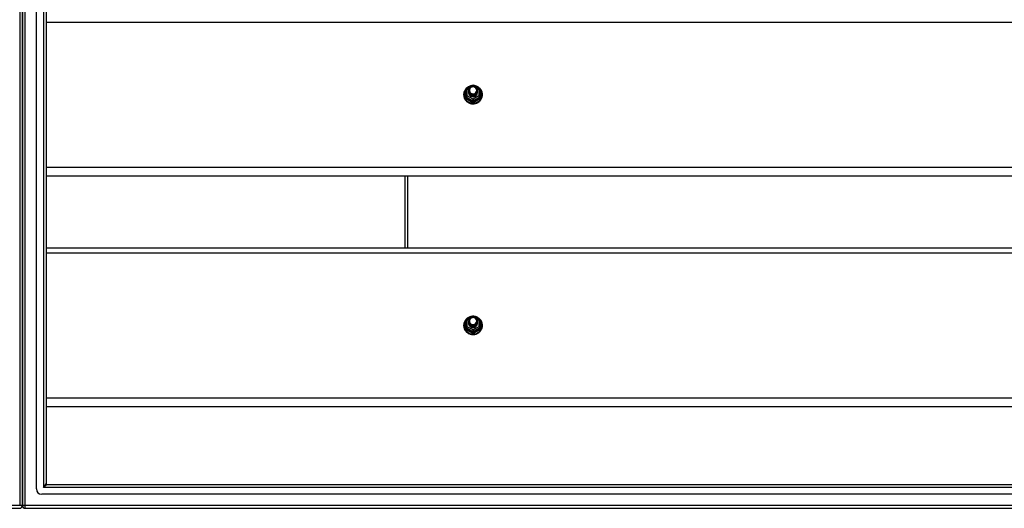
# Model space of a CAD drawing. Header units: inches. Extents: x 96 to 240, y 68 to 107.
# Tile 21 of 27: x 168 to 204, y 69 to 87. Entities that reach past the tile are written whole.
import ezdxf

# ---------------------------------------------------------------- set-up
doc = ezdxf.new("R2010")
doc.units = ezdxf.units.IN
doc.header["$MEASUREMENT"] = 0
doc.layers.add('Visible Edges(ANSI)', color=7, linetype='Continuous', lineweight=25)
doc.layers.add('Visible Tangent Edges(ANSI)', color=7, linetype='Continuous', lineweight=25)

msp = doc.modelspace()

# ---------------------------------------------------------------- linework, layer by layer
at = {"layer": 'Visible Edges(ANSI)'}
for p, q in [((168.619, 69.411), (168.619, 104.993)), ((168.108, 104.828), (168.108, 69.576)), ((168.108, 69.576), (168.108, 104.828)), ((168.974, 104.805), (168.974, 69.599)), ((184.354, 84.031), (184.354, 83.792)), ((184.374, 84.066), (184.588, 84.186)), ((184.454, 84), (184.454, 84.001)), ((184.627, 84.186), (184.841, 84.066)), ((184.862, 83.792), (184.862, 84.031)), ((184.354, 83.792), (184.354, 83.747)), ((184.454, 83.988), (184.454, 83.988)), ((184.454, 83.975), (184.454, 83.976)), ((184.454, 83.963), (184.454, 83.963)), ((184.454, 83.95), (184.454, 83.951)), ((184.454, 83.938), (184.454, 83.938)), ((184.454, 83.925), (184.454, 83.926)), ((184.59, 83.779), (184.588, 83.77)), ((184.761, 83.994), (184.761, 83.995)), ((184.761, 83.982), (184.761, 83.982)), ((184.761, 83.969), (184.761, 83.969)), ((184.761, 83.957), (184.761, 83.957)), ((184.761, 83.944), (184.761, 83.944)), ((184.761, 83.931), (184.761, 83.932)), ((184.862, 83.747), (184.862, 83.792)), ((238.608, 80.868), (168.974, 80.868)), ((182.108, 80.868), (182.108, 78.237)), ((168.974, 78.237), (238.608, 78.237)), ((184.374, 75.616), (184.588, 75.736)), ((184.627, 75.736), (184.841, 75.616)), ((184.354, 75.581), (184.354, 75.342)), ((184.454, 75.55), (184.454, 75.551)), ((184.454, 75.538), (184.454, 75.538)), ((184.454, 75.525), (184.454, 75.526)), ((184.454, 75.513), (184.454, 75.513)), ((184.454, 75.5), (184.454, 75.501)), ((184.454, 75.488), (184.454, 75.488)), ((184.454, 75.475), (184.454, 75.476)), ((184.761, 75.544), (184.761, 75.545)), ((184.761, 75.532), (184.761, 75.532)), ((184.761, 75.519), (184.761, 75.519)), ((184.761, 75.507), (184.761, 75.507)), ((184.761, 75.494), (184.761, 75.494)), ((184.761, 75.481), (184.761, 75.482)), ((184.862, 75.342), (184.862, 75.581)), ((184.354, 75.342), (184.354, 75.297)), ((184.59, 75.329), (184.588, 75.32)), ((184.862, 75.297), (184.862, 75.342)), ((238.608, 72.418), (168.974, 72.418)), ((168.108, 68.801), (168.108, 69.576)), ((168.108, 69.576), (168.108, 68.801)), ((169.005, 69.568), (239.211, 69.568)), ((239.399, 69.214), (168.816, 69.214)), ((96.207, 68.702), (168.009, 68.702)), ((168.207, 68.702), (240.009, 68.702))]:
    msp.add_line(p, q, dxfattribs=at)
at = {"layer": 'Visible Edges(ANSI)', "flags": 128}
for points in [[(184.582, 84.182), (184.557, 84.179), (184.532, 84.175), (184.508, 84.169), (184.485, 84.161), (184.462, 84.151), (184.439, 84.14), (184.418, 84.128), (184.398, 84.114), (184.378, 84.098), (184.36, 84.082), (184.344, 84.064), (184.328, 84.044), (184.314, 84.024), (184.302, 84.003), (184.291, 83.981), (184.282, 83.959), (184.274, 83.936), (184.269, 83.912), (184.265, 83.888), (184.263, 83.864), (184.263, 83.839), (184.264, 83.815), (184.268, 83.791), (184.273, 83.767), (184.28, 83.744), (184.288, 83.721), (184.299, 83.699), (184.311, 83.678), (184.324, 83.657), (184.339, 83.638), (184.356, 83.62), (184.373, 83.602), (184.392, 83.587), (184.412, 83.572), (184.433, 83.559), (184.455, 83.548), (184.478, 83.538), (184.502, 83.53), (184.526, 83.523), (184.55, 83.518), (184.575, 83.515), (184.6, 83.514), (184.625, 83.514), (184.649, 83.516), (184.674, 83.52), (184.698, 83.525), (184.722, 83.532), (184.745, 83.541), (184.768, 83.552), (184.79, 83.564), (184.81, 83.577), (184.83, 83.592), (184.849, 83.608), (184.866, 83.626), (184.882, 83.645), (184.896, 83.664), (184.909, 83.685), (184.921, 83.707), (184.93, 83.729), (184.938, 83.752), (184.945, 83.776), (184.949, 83.8), (184.952, 83.824), (184.953, 83.848)], [(184.475, 83.927), (184.459, 83.966), (184.454, 84.007), (184.462, 84.048), (184.482, 84.085), (184.512, 84.115), (184.55, 84.136), (184.592, 84.146), (184.636, 84.143), (184.677, 84.129), (184.713, 84.104), (184.74, 84.071), (184.757, 84.031), (184.761, 83.988), (184.753, 83.946), (184.733, 83.908), (184.703, 83.877), (184.666, 83.855), (184.623, 83.844), (184.579, 83.845), (184.538, 83.858), (184.502, 83.882), (184.475, 83.914), (184.459, 83.953), (184.454, 83.994)], [(184.454, 84), (184.454, 83.996), (184.454, 83.991), (184.455, 83.987), (184.455, 83.983), (184.456, 83.978), (184.457, 83.974), (184.458, 83.969), (184.459, 83.965), (184.46, 83.961), (184.461, 83.956), (184.463, 83.952), (184.464, 83.948), (184.466, 83.944), (184.468, 83.94), (184.47, 83.936), (184.472, 83.932), (184.474, 83.928), (184.477, 83.924), (184.479, 83.92), (184.482, 83.916), (184.485, 83.913), (184.488, 83.909), (184.491, 83.906), (184.494, 83.902)], [(184.492, 84.072), (184.491, 84.069), (184.489, 84.067), (184.488, 84.064), (184.487, 84.062), (184.486, 84.059), (184.485, 84.056), (184.484, 84.054), (184.483, 84.051), (184.482, 84.048), (184.482, 84.046), (184.481, 84.043), (184.48, 84.04), (184.48, 84.037), (184.479, 84.035), (184.479, 84.032), (184.479, 84.029), (184.478, 84.026), (184.478, 84.023), (184.478, 84.021), (184.478, 84.018), (184.478, 84.015), (184.478, 84.012), (184.478, 84.009), (184.478, 84.007)], [(184.478, 84.007), (184.478, 84.004), (184.478, 84.001), (184.478, 83.998), (184.478, 83.995), (184.478, 83.993), (184.478, 83.99), (184.478, 83.987), (184.479, 83.984), (184.479, 83.981), (184.479, 83.979), (184.48, 83.976), (184.481, 83.973), (184.481, 83.97), (184.482, 83.968), (184.483, 83.965), (184.483, 83.962), (184.484, 83.96), (184.485, 83.957), (184.486, 83.954), (184.487, 83.952), (184.488, 83.949), (184.49, 83.947), (184.491, 83.944), (184.492, 83.941)], [(184.494, 83.902), (184.516, 83.884), (184.543, 83.869), (184.571, 83.861), (184.601, 83.857), (184.631, 83.86), (184.66, 83.868), (184.686, 83.882), (184.71, 83.901), (184.728, 83.924), (184.742, 83.95), (184.75, 83.978), (184.752, 84.007), (184.747, 84.036), (184.736, 84.063), (184.72, 84.088), (184.699, 84.109), (184.674, 84.125), (184.645, 84.135), (184.616, 84.139), (184.586, 84.137), (184.557, 84.129), (184.531, 84.115), (184.509, 84.095), (184.492, 84.072)], [(184.953, 83.848), (184.951, 83.879), (184.947, 83.91), (184.939, 83.941), (184.929, 83.971), (184.916, 83.999), (184.9, 84.026), (184.881, 84.052), (184.86, 84.076), (184.837, 84.098), (184.812, 84.118), (184.786, 84.135), (184.757, 84.15), (184.728, 84.162), (184.697, 84.171), (184.666, 84.178), (184.634, 84.182)], [(184.454, 83.988), (184.455, 83.969), (184.459, 83.95), (184.466, 83.932), (184.475, 83.915), (184.486, 83.899), (184.499, 83.884), (184.514, 83.872), (184.531, 83.861), (184.549, 83.853), (184.568, 83.847), (184.588, 83.844), (184.608, 83.843), (184.628, 83.844), (184.647, 83.848), (184.666, 83.855), (184.684, 83.863), (184.701, 83.875), (184.716, 83.888), (184.729, 83.902), (184.741, 83.919), (184.75, 83.937), (184.756, 83.955), (184.76, 83.974), (184.761, 83.994)], [(184.761, 83.988), (184.761, 83.968), (184.757, 83.948), (184.751, 83.929), (184.743, 83.91), (184.732, 83.893), (184.718, 83.878), (184.703, 83.864), (184.686, 83.852), (184.668, 83.843), (184.648, 83.836), (184.628, 83.832), (184.608, 83.83), (184.587, 83.831), (184.567, 83.835), (184.547, 83.842), (184.529, 83.85), (184.512, 83.861), (184.497, 83.875), (184.484, 83.89), (184.473, 83.906), (184.464, 83.924), (184.458, 83.943), (184.455, 83.962), (184.454, 83.982)], [(184.454, 83.975), (184.455, 83.956), (184.459, 83.937), (184.466, 83.919), (184.475, 83.902), (184.486, 83.886), (184.499, 83.872), (184.514, 83.859), (184.531, 83.849), (184.549, 83.841), (184.568, 83.835), (184.588, 83.831), (184.608, 83.83), (184.628, 83.832), (184.647, 83.836), (184.666, 83.842), (184.684, 83.851), (184.701, 83.862), (184.716, 83.875), (184.729, 83.89), (184.741, 83.906), (184.75, 83.924), (184.756, 83.943), (184.76, 83.962), (184.761, 83.982)], [(184.761, 83.976), (184.761, 83.955), (184.757, 83.935), (184.751, 83.916), (184.743, 83.898), (184.732, 83.881), (184.718, 83.865), (184.703, 83.851), (184.686, 83.84), (184.668, 83.831), (184.648, 83.824), (184.628, 83.819), (184.608, 83.818), (184.587, 83.819), (184.567, 83.823), (184.547, 83.829), (184.529, 83.838), (184.512, 83.849), (184.497, 83.862), (184.484, 83.877), (184.473, 83.894), (184.464, 83.911), (184.458, 83.93), (184.455, 83.95), (184.454, 83.969)], [(184.454, 83.963), (184.455, 83.944), (184.459, 83.925), (184.466, 83.907), (184.475, 83.89), (184.486, 83.874), (184.499, 83.859), (184.514, 83.847), (184.531, 83.836), (184.549, 83.828), (184.568, 83.822), (184.588, 83.818), (184.608, 83.817), (184.628, 83.819), (184.647, 83.823), (184.666, 83.83), (184.684, 83.838), (184.701, 83.849), (184.716, 83.863), (184.729, 83.877), (184.741, 83.894), (184.75, 83.911), (184.756, 83.93), (184.76, 83.949), (184.761, 83.969)], [(184.761, 83.963), (184.761, 83.943), (184.757, 83.923), (184.751, 83.904), (184.743, 83.885), (184.732, 83.868), (184.718, 83.853), (184.703, 83.839), (184.686, 83.827), (184.668, 83.818), (184.648, 83.811), (184.628, 83.807), (184.608, 83.805), (184.587, 83.806), (184.567, 83.81), (184.547, 83.816), (184.529, 83.825), (184.512, 83.836), (184.497, 83.849), (184.484, 83.864), (184.473, 83.881), (184.464, 83.899), (184.458, 83.918), (184.455, 83.937), (184.454, 83.957)], [(184.454, 83.95), (184.455, 83.931), (184.459, 83.912), (184.466, 83.894), (184.475, 83.877), (184.486, 83.861), (184.499, 83.847), (184.514, 83.834), (184.531, 83.824), (184.549, 83.815), (184.568, 83.809), (184.588, 83.806), (184.608, 83.805), (184.628, 83.806), (184.647, 83.81), (184.666, 83.817), (184.684, 83.826), (184.701, 83.837), (184.716, 83.85), (184.729, 83.865), (184.741, 83.881), (184.75, 83.899), (184.756, 83.918), (184.76, 83.937), (184.761, 83.957)], [(184.761, 83.95), (184.761, 83.93), (184.757, 83.91), (184.751, 83.891), (184.743, 83.873), (184.732, 83.856), (184.718, 83.84), (184.703, 83.826), (184.686, 83.815), (184.668, 83.805), (184.648, 83.799), (184.628, 83.794), (184.608, 83.793), (184.587, 83.794), (184.567, 83.798), (184.547, 83.804), (184.529, 83.813), (184.512, 83.824), (184.497, 83.837), (184.484, 83.852), (184.473, 83.868), (184.464, 83.886), (184.458, 83.905), (184.455, 83.925), (184.454, 83.944)], [(184.454, 83.938), (184.455, 83.919), (184.459, 83.9), (184.466, 83.882), (184.475, 83.865), (184.486, 83.849), (184.499, 83.834), (184.514, 83.822), (184.531, 83.811), (184.549, 83.803), (184.568, 83.797), (184.588, 83.793), (184.608, 83.792), (184.628, 83.794), (184.647, 83.798), (184.666, 83.804), (184.684, 83.813), (184.701, 83.824), (184.716, 83.837), (184.729, 83.852), (184.741, 83.869), (184.75, 83.886), (184.756, 83.905), (184.76, 83.924), (184.761, 83.944)], [(184.761, 83.938), (184.761, 83.918), (184.757, 83.898), (184.751, 83.878), (184.743, 83.86), (184.732, 83.843), (184.718, 83.827), (184.703, 83.814), (184.686, 83.802), (184.668, 83.793), (184.648, 83.786), (184.628, 83.782), (184.608, 83.78), (184.587, 83.781), (184.567, 83.785), (184.547, 83.791), (184.529, 83.8), (184.512, 83.811), (184.497, 83.824), (184.484, 83.839), (184.473, 83.856), (184.464, 83.874), (184.458, 83.893), (184.455, 83.912), (184.454, 83.932)], [(184.454, 83.925), (184.455, 83.906), (184.459, 83.887), (184.466, 83.869), (184.475, 83.852), (184.486, 83.836), (184.499, 83.822), (184.514, 83.809), (184.531, 83.799), (184.549, 83.79), (184.568, 83.784), (184.588, 83.781), (184.608, 83.78), (184.628, 83.781), (184.647, 83.785), (184.666, 83.792), (184.684, 83.801), (184.701, 83.812), (184.716, 83.825), (184.729, 83.84), (184.741, 83.856), (184.75, 83.874), (184.756, 83.892), (184.76, 83.912), (184.761, 83.931)], [(184.588, 83.77), (184.58, 83.772), (184.572, 83.773), (184.564, 83.776), (184.556, 83.778), (184.549, 83.781), (184.541, 83.784), (184.534, 83.788), (184.527, 83.792), (184.52, 83.797), (184.513, 83.801), (184.507, 83.806), (184.501, 83.812), (184.496, 83.818), (184.49, 83.824), (184.485, 83.83), (184.48, 83.836), (184.476, 83.843), (184.472, 83.85), (184.469, 83.857), (184.466, 83.864), (184.463, 83.872), (184.461, 83.879), (184.459, 83.887), (184.457, 83.895)], [(184.492, 83.941), (184.491, 83.941), (184.491, 83.94), (184.49, 83.94), (184.489, 83.939), (184.489, 83.938), (184.488, 83.938), (184.487, 83.937), (184.486, 83.937), (184.486, 83.936), (184.485, 83.935), (184.484, 83.935), (184.484, 83.934), (184.483, 83.934), (184.482, 83.933), (184.481, 83.932), (184.481, 83.932), (184.48, 83.931), (184.479, 83.931), (184.479, 83.93), (184.478, 83.929), (184.477, 83.929), (184.476, 83.928), (184.476, 83.928), (184.475, 83.927)], [(184.582, 75.732), (184.557, 75.729), (184.532, 75.725), (184.508, 75.719), (184.485, 75.711), (184.462, 75.701), (184.439, 75.69), (184.418, 75.678), (184.398, 75.664), (184.378, 75.648), (184.36, 75.632), (184.344, 75.614), (184.328, 75.594), (184.314, 75.574), (184.302, 75.553), (184.291, 75.531), (184.282, 75.509), (184.274, 75.486), (184.269, 75.462), (184.265, 75.438), (184.263, 75.414), (184.263, 75.389), (184.264, 75.365), (184.268, 75.341), (184.273, 75.317), (184.28, 75.294), (184.288, 75.271), (184.299, 75.249), (184.311, 75.228), (184.324, 75.207), (184.339, 75.188), (184.356, 75.17), (184.373, 75.152), (184.392, 75.137), (184.412, 75.122), (184.433, 75.109), (184.455, 75.098), (184.478, 75.088), (184.502, 75.08), (184.526, 75.073), (184.55, 75.068), (184.575, 75.065), (184.6, 75.064), (184.625, 75.064), (184.649, 75.066), (184.674, 75.07), (184.698, 75.075), (184.722, 75.082), (184.745, 75.091), (184.768, 75.102), (184.79, 75.114), (184.81, 75.127), (184.83, 75.142), (184.849, 75.158), (184.866, 75.176), (184.882, 75.195), (184.896, 75.214), (184.909, 75.235), (184.921, 75.257), (184.93, 75.279), (184.938, 75.302), (184.945, 75.326), (184.949, 75.35), (184.952, 75.374), (184.953, 75.398)], [(184.953, 75.398), (184.951, 75.429), (184.947, 75.46), (184.939, 75.491), (184.929, 75.521), (184.916, 75.549), (184.9, 75.576), (184.881, 75.602), (184.86, 75.626), (184.837, 75.648), (184.812, 75.668), (184.786, 75.685), (184.757, 75.7), (184.728, 75.712), (184.697, 75.721), (184.666, 75.728), (184.634, 75.732)], [(184.475, 75.477), (184.459, 75.516), (184.454, 75.557), (184.462, 75.598), (184.482, 75.635), (184.512, 75.665), (184.55, 75.686), (184.592, 75.696), (184.636, 75.693), (184.677, 75.679), (184.713, 75.654), (184.74, 75.621), (184.757, 75.581), (184.761, 75.538), (184.753, 75.496), (184.733, 75.458), (184.703, 75.427), (184.666, 75.405), (184.623, 75.394), (184.579, 75.395), (184.538, 75.408), (184.502, 75.432), (184.475, 75.464), (184.459, 75.503), (184.454, 75.544)], [(184.454, 75.55), (184.454, 75.546), (184.454, 75.541), (184.455, 75.537), (184.455, 75.533), (184.456, 75.528), (184.457, 75.524), (184.458, 75.519), (184.459, 75.515), (184.46, 75.511), (184.461, 75.506), (184.463, 75.502), (184.464, 75.498), (184.466, 75.494), (184.468, 75.49), (184.47, 75.486), (184.472, 75.482), (184.474, 75.478), (184.477, 75.474), (184.479, 75.47), (184.482, 75.466), (184.485, 75.463), (184.488, 75.459), (184.491, 75.456), (184.494, 75.452)], [(184.454, 75.538), (184.455, 75.519), (184.459, 75.5), (184.466, 75.482), (184.475, 75.465), (184.486, 75.449), (184.499, 75.434), (184.514, 75.422), (184.531, 75.411), (184.549, 75.403), (184.568, 75.397), (184.588, 75.394), (184.608, 75.393), (184.628, 75.394), (184.647, 75.398), (184.666, 75.405), (184.684, 75.413), (184.701, 75.425), (184.716, 75.438), (184.729, 75.452), (184.741, 75.469), (184.75, 75.487), (184.756, 75.505), (184.76, 75.524), (184.761, 75.544)], [(184.761, 75.538), (184.761, 75.518), (184.757, 75.498), (184.751, 75.479), (184.743, 75.46), (184.732, 75.443), (184.718, 75.428), (184.703, 75.414), (184.686, 75.402), (184.668, 75.393), (184.648, 75.386), (184.628, 75.382), (184.608, 75.38), (184.587, 75.381), (184.567, 75.385), (184.547, 75.392), (184.529, 75.4), (184.512, 75.411), (184.497, 75.425), (184.484, 75.44), (184.473, 75.456), (184.464, 75.474), (184.458, 75.493), (184.455, 75.512), (184.454, 75.532)], [(184.454, 75.525), (184.455, 75.506), (184.459, 75.487), (184.466, 75.469), (184.475, 75.452), (184.486, 75.436), (184.499, 75.422), (184.514, 75.409), (184.531, 75.399), (184.549, 75.391), (184.568, 75.385), (184.588, 75.381), (184.608, 75.38), (184.628, 75.382), (184.647, 75.386), (184.666, 75.392), (184.684, 75.401), (184.701, 75.412), (184.716, 75.425), (184.729, 75.44), (184.741, 75.456), (184.75, 75.474), (184.756, 75.493), (184.76, 75.512), (184.761, 75.532)], [(184.761, 75.526), (184.761, 75.505), (184.757, 75.485), (184.751, 75.466), (184.743, 75.448), (184.732, 75.431), (184.718, 75.415), (184.703, 75.401), (184.686, 75.39), (184.668, 75.381), (184.648, 75.374), (184.628, 75.369), (184.608, 75.368), (184.587, 75.369), (184.567, 75.373), (184.547, 75.379), (184.529, 75.388), (184.512, 75.399), (184.497, 75.412), (184.484, 75.427), (184.473, 75.444), (184.464, 75.461), (184.458, 75.48), (184.455, 75.5), (184.454, 75.519)], [(184.454, 75.513), (184.455, 75.494), (184.459, 75.475), (184.466, 75.457), (184.475, 75.44), (184.486, 75.424), (184.499, 75.409), (184.514, 75.397), (184.531, 75.386), (184.549, 75.378), (184.568, 75.372), (184.588, 75.368), (184.608, 75.367), (184.628, 75.369), (184.647, 75.373), (184.666, 75.38), (184.684, 75.388), (184.701, 75.399), (184.716, 75.413), (184.729, 75.427), (184.741, 75.444), (184.75, 75.461), (184.756, 75.48), (184.76, 75.499), (184.761, 75.519)], [(184.761, 75.513), (184.761, 75.493), (184.757, 75.473), (184.751, 75.454), (184.743, 75.435), (184.732, 75.418), (184.718, 75.403), (184.703, 75.389), (184.686, 75.377), (184.668, 75.368), (184.648, 75.361), (184.628, 75.357), (184.608, 75.355), (184.587, 75.356), (184.567, 75.36), (184.547, 75.366), (184.529, 75.375), (184.512, 75.386), (184.497, 75.399), (184.484, 75.414), (184.473, 75.431), (184.464, 75.449), (184.458, 75.468), (184.455, 75.487), (184.454, 75.507)], [(184.454, 75.5), (184.455, 75.481), (184.459, 75.462), (184.466, 75.444), (184.475, 75.427), (184.486, 75.411), (184.499, 75.397), (184.514, 75.384), (184.531, 75.374), (184.549, 75.365), (184.568, 75.359), (184.588, 75.356), (184.608, 75.355), (184.628, 75.356), (184.647, 75.36), (184.666, 75.367), (184.684, 75.376), (184.701, 75.387), (184.716, 75.4), (184.729, 75.415), (184.741, 75.431), (184.75, 75.449), (184.756, 75.468), (184.76, 75.487), (184.761, 75.507)], [(184.761, 75.5), (184.761, 75.48), (184.757, 75.46), (184.751, 75.441), (184.743, 75.423), (184.732, 75.406), (184.718, 75.39), (184.703, 75.376), (184.686, 75.365), (184.668, 75.355), (184.648, 75.349), (184.628, 75.344), (184.608, 75.343), (184.587, 75.344), (184.567, 75.348), (184.547, 75.354), (184.529, 75.363), (184.512, 75.374), (184.497, 75.387), (184.484, 75.402), (184.473, 75.418), (184.464, 75.436), (184.458, 75.455), (184.455, 75.475), (184.454, 75.494)], [(184.454, 75.488), (184.455, 75.469), (184.459, 75.45), (184.466, 75.432), (184.475, 75.415), (184.486, 75.399), (184.499, 75.384), (184.514, 75.372), (184.531, 75.361), (184.549, 75.353), (184.568, 75.347), (184.588, 75.343), (184.608, 75.342), (184.628, 75.344), (184.647, 75.348), (184.666, 75.354), (184.684, 75.363), (184.701, 75.374), (184.716, 75.387), (184.729, 75.402), (184.741, 75.419), (184.75, 75.436), (184.756, 75.455), (184.76, 75.474), (184.761, 75.494)], [(184.761, 75.488), (184.761, 75.468), (184.757, 75.448), (184.751, 75.428), (184.743, 75.41), (184.732, 75.393), (184.718, 75.377), (184.703, 75.364), (184.686, 75.352), (184.668, 75.343), (184.648, 75.336), (184.628, 75.332), (184.608, 75.33), (184.587, 75.331), (184.567, 75.335), (184.547, 75.341), (184.529, 75.35), (184.512, 75.361), (184.497, 75.374), (184.484, 75.389), (184.473, 75.406), (184.464, 75.424), (184.458, 75.443), (184.455, 75.462), (184.454, 75.482)], [(184.454, 75.475), (184.455, 75.456), (184.459, 75.437), (184.466, 75.419), (184.475, 75.402), (184.486, 75.386), (184.499, 75.372), (184.514, 75.359), (184.531, 75.349), (184.549, 75.34), (184.568, 75.334), (184.588, 75.331), (184.608, 75.33), (184.628, 75.331), (184.647, 75.335), (184.666, 75.342), (184.684, 75.351), (184.701, 75.362), (184.716, 75.375), (184.729, 75.39), (184.741, 75.406), (184.75, 75.424), (184.756, 75.442), (184.76, 75.462), (184.761, 75.481)], [(184.588, 75.32), (184.58, 75.322), (184.572, 75.323), (184.564, 75.326), (184.556, 75.328), (184.549, 75.331), (184.541, 75.334), (184.534, 75.338), (184.527, 75.342), (184.52, 75.347), (184.513, 75.351), (184.507, 75.356), (184.501, 75.362), (184.496, 75.368), (184.49, 75.374), (184.485, 75.38), (184.48, 75.386), (184.476, 75.393), (184.472, 75.4), (184.469, 75.407), (184.466, 75.414), (184.463, 75.422), (184.461, 75.429), (184.459, 75.437), (184.457, 75.445)], [(184.492, 75.491), (184.491, 75.491), (184.491, 75.49), (184.49, 75.49), (184.489, 75.489), (184.489, 75.488), (184.488, 75.488), (184.487, 75.487), (184.486, 75.487), (184.486, 75.486), (184.485, 75.485), (184.484, 75.485), (184.484, 75.484), (184.483, 75.484), (184.482, 75.483), (184.481, 75.482), (184.481, 75.482), (184.48, 75.481), (184.479, 75.481), (184.479, 75.48), (184.478, 75.479), (184.477, 75.479), (184.476, 75.478), (184.476, 75.478), (184.475, 75.477)], [(184.492, 75.622), (184.491, 75.619), (184.489, 75.617), (184.488, 75.614), (184.487, 75.612), (184.486, 75.609), (184.485, 75.606), (184.484, 75.604), (184.483, 75.601), (184.482, 75.598), (184.482, 75.596), (184.481, 75.593), (184.48, 75.59), (184.48, 75.587), (184.479, 75.585), (184.479, 75.582), (184.479, 75.579), (184.478, 75.576), (184.478, 75.573), (184.478, 75.571), (184.478, 75.568), (184.478, 75.565), (184.478, 75.562), (184.478, 75.559), (184.478, 75.557)], [(184.478, 75.557), (184.478, 75.554), (184.478, 75.551), (184.478, 75.548), (184.478, 75.545), (184.478, 75.543), (184.478, 75.54), (184.478, 75.537), (184.479, 75.534), (184.479, 75.531), (184.479, 75.529), (184.48, 75.526), (184.481, 75.523), (184.481, 75.52), (184.482, 75.518), (184.483, 75.515), (184.483, 75.512), (184.484, 75.51), (184.485, 75.507), (184.486, 75.504), (184.487, 75.502), (184.488, 75.499), (184.49, 75.497), (184.491, 75.494), (184.492, 75.491)], [(184.494, 75.452), (184.516, 75.434), (184.543, 75.419), (184.571, 75.411), (184.601, 75.407), (184.631, 75.41), (184.66, 75.418), (184.686, 75.432), (184.71, 75.451), (184.728, 75.474), (184.742, 75.5), (184.75, 75.528), (184.752, 75.557), (184.747, 75.586), (184.736, 75.613), (184.72, 75.638), (184.699, 75.659), (184.674, 75.675), (184.645, 75.685), (184.616, 75.689), (184.586, 75.687), (184.557, 75.679), (184.531, 75.665), (184.509, 75.645), (184.492, 75.622)]]:
    msp.add_lwpolyline(points, dxfattribs=at)
at = {"layer": 'Visible Edges(ANSI)'}
for centre, radius, start, end in [((184.393, 84.031), 0.0394, 119.1745, 180), ((184.608, 84.151), 0.0394, 60.8255, 119.1745), ((184.822, 84.031), 0.0394, 0, 60.8255), ((184.608, 75.701), 0.0394, 60.8255, 119.1745), ((184.393, 75.581), 0.0394, 119.1745, 180), ((184.822, 75.581), 0.0394, 0, 60.8255), ((169.005, 69.599), 0.031, 180, 270), ((168.816, 69.411), 0.197, 180, 270), ((168.009, 68.801), 0.099, 270, 0), ((168.207, 68.801), 0.099, 180, 270)]:
    msp.add_arc(centre, radius, start, end, dxfattribs=at)
for centre, major_axis, start_param, end_param in [((184.608, 84.007), (0.134, 0), 3.671471, 8.899926), ((184.608, 83.922), (-0.158, 0), 6.032414, 9.675269), ((184.608, 84.002), (0.154, 0), 3.669461, 3.875388), ((184.608, 75.472), (-0.158, 0), 6.032414, 9.675269), ((184.608, 75.552), (0.154, 0), 3.669461, 3.875388), ((184.608, 75.557), (0.134, 0), 3.671471, 8.899926)]:
    msp.add_ellipse(centre, major_axis=major_axis, ratio=0.966998, start_param=start_param, end_param=end_param, dxfattribs=at)
at = {"layer": 'Visible Tangent Edges(ANSI)'}
for p, q in [((168.009, 105.603), (168.009, 68.801)), ((168.207, 68.801), (168.207, 105.603)), ((168.875, 104.935), (168.875, 69.469)), ((168.974, 86.501), (238.608, 86.501)), ((184.393, 84.041), (184.491, 84.096)), ((184.393, 83.802), (184.393, 84.041)), ((184.576, 84.143), (184.608, 84.161)), ((184.608, 84.161), (184.642, 84.142)), ((184.717, 84.1), (184.822, 84.041)), ((184.822, 84.041), (184.822, 83.802)), ((184.329, 83.744), (184.329, 83.971)), ((184.373, 83.759), (184.588, 83.639)), ((184.373, 83.714), (184.373, 83.759)), ((184.608, 83.682), (184.393, 83.802)), ((184.588, 83.639), (184.588, 83.594)), ((184.822, 83.802), (184.608, 83.682)), ((184.627, 83.639), (184.842, 83.759)), ((184.627, 83.594), (184.627, 83.639)), ((184.842, 83.759), (184.842, 83.714)), ((184.886, 83.971), (184.886, 83.744)), ((238.608, 81.182), (168.974, 81.182)), ((182.207, 80.868), (182.207, 78.237)), ((168.974, 78.051), (238.608, 78.051)), ((184.576, 75.693), (184.608, 75.711)), ((184.608, 75.711), (184.642, 75.692)), ((184.329, 75.294), (184.329, 75.521)), ((184.393, 75.591), (184.491, 75.646)), ((184.393, 75.352), (184.393, 75.591)), ((184.608, 75.232), (184.393, 75.352)), ((184.822, 75.352), (184.608, 75.232)), ((184.717, 75.65), (184.822, 75.591)), ((184.822, 75.591), (184.822, 75.352)), ((184.886, 75.521), (184.886, 75.294)), ((184.373, 75.309), (184.588, 75.189)), ((184.373, 75.264), (184.373, 75.309)), ((184.588, 75.189), (184.588, 75.144)), ((184.627, 75.189), (184.842, 75.309)), ((184.627, 75.144), (184.627, 75.189)), ((184.842, 75.309), (184.842, 75.264)), ((238.608, 72.732), (168.974, 72.732)), ((168.875, 69.469), (168.974, 69.599)), ((169.005, 69.568), (168.875, 69.469)), ((239.341, 69.469), (168.875, 69.469)), ((168.009, 68.801), (96.207, 68.801)), ((168.108, 68.801), (168.009, 68.801)), ((168.207, 68.801), (168.108, 68.801)), ((168.207, 68.702), (168.207, 68.801)), ((240.009, 68.801), (168.207, 68.801))]:
    msp.add_line(p, q, dxfattribs=at)
at = {"layer": 'Visible Tangent Edges(ANSI)', "flags": 128}
for points in [[(184.354, 84.024), (184.352, 84.022), (184.35, 84.02), (184.348, 84.018), (184.347, 84.016), (184.345, 84.014), (184.343, 84.012), (184.342, 84.01), (184.341, 84.008), (184.339, 84.006), (184.338, 84.004), (184.337, 84.002), (184.336, 83.999), (184.335, 83.997), (184.334, 83.995), (184.333, 83.992), (184.332, 83.99), (184.332, 83.988), (184.331, 83.985), (184.331, 83.983), (184.33, 83.981), (184.33, 83.978), (184.33, 83.976), (184.33, 83.974), (184.329, 83.971)], [(184.886, 83.971), (184.886, 83.974), (184.886, 83.976), (184.885, 83.978), (184.885, 83.981), (184.885, 83.983), (184.884, 83.985), (184.884, 83.988), (184.883, 83.99), (184.882, 83.992), (184.881, 83.995), (184.881, 83.997), (184.88, 83.999), (184.878, 84.002), (184.877, 84.004), (184.876, 84.006), (184.875, 84.008), (184.873, 84.01), (184.872, 84.012), (184.87, 84.014), (184.869, 84.016), (184.867, 84.018), (184.865, 84.02), (184.863, 84.022), (184.862, 84.024)], [(184.329, 83.744), (184.33, 83.741), (184.33, 83.738), (184.33, 83.734), (184.331, 83.731), (184.331, 83.728), (184.332, 83.725), (184.333, 83.722), (184.334, 83.719), (184.335, 83.716), (184.336, 83.713), (184.338, 83.71), (184.34, 83.707), (184.341, 83.704), (184.343, 83.702), (184.345, 83.699), (184.347, 83.697), (184.349, 83.694), (184.351, 83.692), (184.354, 83.69), (184.356, 83.688), (184.359, 83.686), (184.361, 83.685), (184.364, 83.683), (184.367, 83.682)], [(184.373, 83.714), (184.372, 83.715), (184.371, 83.715), (184.369, 83.716), (184.368, 83.717), (184.367, 83.718), (184.365, 83.719), (184.364, 83.72), (184.363, 83.722), (184.362, 83.723), (184.361, 83.724), (184.36, 83.726), (184.359, 83.727), (184.358, 83.728), (184.357, 83.73), (184.357, 83.732), (184.356, 83.733), (184.356, 83.735), (184.355, 83.736), (184.355, 83.738), (184.354, 83.74), (184.354, 83.742), (184.354, 83.743), (184.354, 83.745), (184.354, 83.747)], [(184.862, 83.747), (184.862, 83.745), (184.861, 83.743), (184.861, 83.742), (184.861, 83.74), (184.861, 83.738), (184.86, 83.736), (184.86, 83.735), (184.859, 83.733), (184.859, 83.732), (184.858, 83.73), (184.857, 83.728), (184.856, 83.727), (184.855, 83.726), (184.854, 83.724), (184.853, 83.723), (184.852, 83.722), (184.851, 83.72), (184.85, 83.719), (184.849, 83.718), (184.847, 83.717), (184.846, 83.716), (184.845, 83.715), (184.843, 83.715), (184.842, 83.714)], [(184.848, 83.682), (184.851, 83.683), (184.854, 83.685), (184.857, 83.686), (184.859, 83.688), (184.862, 83.69), (184.864, 83.692), (184.866, 83.694), (184.868, 83.697), (184.87, 83.699), (184.872, 83.702), (184.874, 83.704), (184.876, 83.707), (184.877, 83.71), (184.879, 83.713), (184.88, 83.716), (184.881, 83.719), (184.882, 83.722), (184.883, 83.725), (184.884, 83.728), (184.885, 83.731), (184.885, 83.734), (184.886, 83.738), (184.886, 83.741), (184.886, 83.744)], [(184.57, 83.568), (184.573, 83.566), (184.576, 83.565), (184.579, 83.563), (184.582, 83.562), (184.585, 83.561), (184.588, 83.56), (184.591, 83.559), (184.595, 83.559), (184.598, 83.558), (184.601, 83.558), (184.604, 83.557), (184.608, 83.557), (184.611, 83.557), (184.614, 83.558), (184.617, 83.558), (184.621, 83.559), (184.624, 83.559), (184.627, 83.56), (184.63, 83.561), (184.633, 83.562), (184.636, 83.563), (184.639, 83.565), (184.642, 83.566), (184.645, 83.568)], [(184.627, 83.594), (184.626, 83.593), (184.624, 83.592), (184.623, 83.592), (184.621, 83.591), (184.62, 83.59), (184.618, 83.59), (184.616, 83.589), (184.615, 83.589), (184.613, 83.589), (184.611, 83.588), (184.609, 83.588), (184.608, 83.588), (184.606, 83.588), (184.604, 83.588), (184.603, 83.589), (184.601, 83.589), (184.599, 83.589), (184.597, 83.59), (184.596, 83.59), (184.594, 83.591), (184.593, 83.592), (184.591, 83.592), (184.589, 83.593), (184.588, 83.594)], [(184.354, 75.574), (184.352, 75.572), (184.35, 75.57), (184.348, 75.568), (184.347, 75.566), (184.345, 75.564), (184.343, 75.562), (184.342, 75.56), (184.341, 75.558), (184.339, 75.556), (184.338, 75.554), (184.337, 75.552), (184.336, 75.549), (184.335, 75.547), (184.334, 75.545), (184.333, 75.542), (184.332, 75.54), (184.332, 75.538), (184.331, 75.535), (184.331, 75.533), (184.33, 75.531), (184.33, 75.528), (184.33, 75.526), (184.33, 75.524), (184.329, 75.521)], [(184.886, 75.521), (184.886, 75.524), (184.886, 75.526), (184.885, 75.528), (184.885, 75.531), (184.885, 75.533), (184.884, 75.535), (184.884, 75.538), (184.883, 75.54), (184.882, 75.542), (184.881, 75.545), (184.881, 75.547), (184.88, 75.549), (184.878, 75.552), (184.877, 75.554), (184.876, 75.556), (184.875, 75.558), (184.873, 75.56), (184.872, 75.562), (184.87, 75.564), (184.869, 75.566), (184.867, 75.568), (184.865, 75.57), (184.863, 75.572), (184.862, 75.574)], [(184.329, 75.294), (184.33, 75.291), (184.33, 75.288), (184.33, 75.284), (184.331, 75.281), (184.331, 75.278), (184.332, 75.275), (184.333, 75.272), (184.334, 75.269), (184.335, 75.266), (184.336, 75.263), (184.338, 75.26), (184.34, 75.257), (184.341, 75.254), (184.343, 75.252), (184.345, 75.249), (184.347, 75.247), (184.349, 75.244), (184.351, 75.242), (184.354, 75.24), (184.356, 75.238), (184.359, 75.236), (184.361, 75.235), (184.364, 75.233), (184.367, 75.232)], [(184.373, 75.264), (184.372, 75.265), (184.371, 75.265), (184.369, 75.266), (184.368, 75.267), (184.367, 75.268), (184.365, 75.269), (184.364, 75.27), (184.363, 75.272), (184.362, 75.273), (184.361, 75.274), (184.36, 75.276), (184.359, 75.277), (184.358, 75.278), (184.357, 75.28), (184.357, 75.282), (184.356, 75.283), (184.356, 75.285), (184.355, 75.286), (184.355, 75.288), (184.354, 75.29), (184.354, 75.292), (184.354, 75.293), (184.354, 75.295), (184.354, 75.297)], [(184.57, 75.118), (184.573, 75.116), (184.576, 75.115), (184.579, 75.113), (184.582, 75.112), (184.585, 75.111), (184.588, 75.11), (184.591, 75.109), (184.595, 75.109), (184.598, 75.108), (184.601, 75.108), (184.604, 75.107), (184.608, 75.107), (184.611, 75.107), (184.614, 75.108), (184.617, 75.108), (184.621, 75.109), (184.624, 75.109), (184.627, 75.11), (184.63, 75.111), (184.633, 75.112), (184.636, 75.113), (184.639, 75.115), (184.642, 75.116), (184.645, 75.118)], [(184.627, 75.144), (184.626, 75.143), (184.624, 75.142), (184.623, 75.142), (184.621, 75.141), (184.62, 75.14), (184.618, 75.14), (184.616, 75.139), (184.615, 75.139), (184.613, 75.139), (184.611, 75.138), (184.609, 75.138), (184.608, 75.138), (184.606, 75.138), (184.604, 75.138), (184.603, 75.139), (184.601, 75.139), (184.599, 75.139), (184.597, 75.14), (184.596, 75.14), (184.594, 75.141), (184.593, 75.142), (184.591, 75.142), (184.589, 75.143), (184.588, 75.144)], [(184.862, 75.297), (184.862, 75.295), (184.861, 75.293), (184.861, 75.292), (184.861, 75.29), (184.861, 75.288), (184.86, 75.286), (184.86, 75.285), (184.859, 75.283), (184.859, 75.282), (184.858, 75.28), (184.857, 75.278), (184.856, 75.277), (184.855, 75.276), (184.854, 75.274), (184.853, 75.273), (184.852, 75.272), (184.851, 75.27), (184.85, 75.269), (184.849, 75.268), (184.847, 75.267), (184.846, 75.266), (184.845, 75.265), (184.843, 75.265), (184.842, 75.264)], [(184.848, 75.232), (184.851, 75.233), (184.854, 75.235), (184.857, 75.236), (184.859, 75.238), (184.862, 75.24), (184.864, 75.242), (184.866, 75.244), (184.868, 75.247), (184.87, 75.249), (184.872, 75.252), (184.874, 75.254), (184.876, 75.257), (184.877, 75.26), (184.879, 75.263), (184.88, 75.266), (184.881, 75.269), (184.882, 75.272), (184.883, 75.275), (184.884, 75.278), (184.885, 75.281), (184.885, 75.284), (184.886, 75.288), (184.886, 75.291), (184.886, 75.294)]]:
    msp.add_lwpolyline(points, dxfattribs=at)
at = {"layer": 'Visible Tangent Edges(ANSI)'}
for centre, major_axis, ratio, start_param, end_param in [((184.608, 83.854), (0.331, 0), 0.966998, 1.708073, 7.716705), ((184.393, 84.031), (-0.0394, 0), 0.254784, 4.712389, 6.283185), ((184.393, 84.031), (-0.0192, 0.0344), 0.127392, 4.936728, 6.283185), ((184.608, 84.151), (-0.0192, 0.0344), 0.127392, 4.936728, 6.283185), ((184.608, 84.151), (0.0192, 0.0344), 0.127392, 0, 1.346458), ((184.822, 84.031), (0.0192, 0.0344), 0.127392, 0, 1.346458), ((184.822, 84.031), (0.0394, 0), 0.254784, 0, 1.570796), ((184.314, 83.987), (0.0394, 0), 0.420933, 5.107073, 6.283185), ((184.314, 83.747), (0.0394, 0), 0.080687, 5.107073, 6.283185), ((184.393, 83.792), (-0.0394, 0), 0.254784, 4.712389, 6.283185), ((184.393, 83.792), (-0.0394, 0), 0.966998, 0, 1.047198), ((184.354, 83.681), (0.0178, 0.0351), 0.295528, 4.874003, 6.050115), ((184.469, 83.457), (0.573, -0.342), 0.220649, 1.524932, 1.878631), ((184.393, 83.792), (-0.0192, -0.0344), 0.127392, 4.48805, 6.058847), ((184.481, 83.478), (-0.605, 0.361), 0.220649, 4.666525, 5.020223), ((184.608, 83.672), (-0.0192, -0.0344), 0.127392, 4.48805, 6.058847), ((184.608, 83.672), (0.0394, 0), 0.966998, 4.18879, 5.235988), ((184.608, 83.672), (0.0192, -0.0344), 0.127392, 0.224339, 1.795135), ((184.735, 83.478), (-0.605, -0.361), 0.220649, 4.404555, 4.758253), ((184.747, 83.457), (0.573, 0.342), 0.220649, 1.262962, 1.61666), ((184.822, 83.792), (0.0394, 0), 0.254784, 0, 1.570796), ((184.822, 83.792), (0.0192, -0.0344), 0.127392, 0.224339, 1.795135), ((184.862, 83.681), (-0.0178, 0.0351), 0.295528, 0.23307, 1.409183), ((184.822, 83.792), (0.0394, 0), 0.966998, 5.235988, 6.283185), ((184.901, 83.987), (-0.0394, 0), 0.420933, 0, 1.176113), ((184.901, 83.747), (-0.0394, 0), 0.080687, 0, 1.176113), ((184.568, 83.561), (0.0205, 0.0336), 0.044718, 0.222707, 1.398819), ((184.647, 83.561), (-0.0205, 0.0336), 0.044718, 4.884366, 6.060479), ((184.608, 75.404), (0.331, 0), 0.966998, 1.708073, 7.716705), ((184.608, 75.701), (-0.0192, 0.0344), 0.127392, 4.936728, 6.283185), ((184.608, 75.701), (0.0192, 0.0344), 0.127392, 0, 1.346458), ((184.314, 75.537), (0.0394, 0), 0.420933, 5.107073, 6.283185), ((184.393, 75.581), (-0.0394, 0), 0.254784, 4.712389, 6.283185), ((184.393, 75.342), (-0.0394, 0), 0.254784, 4.712389, 6.283185), ((184.393, 75.342), (-0.0192, -0.0344), 0.127392, 4.48805, 6.058847), ((184.393, 75.581), (-0.0192, 0.0344), 0.127392, 4.936728, 6.283185), ((184.822, 75.581), (0.0192, 0.0344), 0.127392, 0, 1.346458), ((184.822, 75.581), (0.0394, 0), 0.254784, 0, 1.570796), ((184.822, 75.342), (0.0394, 0), 0.254784, 0, 1.570796), ((184.822, 75.342), (0.0192, -0.0344), 0.127392, 0.224339, 1.795135), ((184.901, 75.537), (-0.0394, 0), 0.420933, 0, 1.176113), ((184.314, 75.297), (0.0394, 0), 0.080687, 5.107073, 6.283185), ((184.393, 75.342), (-0.0394, 0), 0.966998, 0, 1.047198), ((184.354, 75.231), (0.0178, 0.0351), 0.295528, 4.874003, 6.050115), ((184.469, 75.007), (0.573, -0.342), 0.220649, 1.524932, 1.878631), ((184.481, 75.028), (-0.605, 0.361), 0.220649, 4.666525, 5.020223), ((184.568, 75.111), (0.0205, 0.0336), 0.044718, 0.222707, 1.398819), ((184.608, 75.222), (-0.0192, -0.0344), 0.127392, 4.48805, 6.058847), ((184.608, 75.222), (0.0394, 0), 0.966998, 4.18879, 5.235988), ((184.608, 75.222), (0.0192, -0.0344), 0.127392, 0.224339, 1.795135), ((184.735, 75.028), (-0.605, -0.361), 0.220649, 4.404555, 4.758253), ((184.647, 75.111), (-0.0205, 0.0336), 0.044718, 4.884366, 6.060479), ((184.747, 75.007), (0.573, 0.342), 0.220649, 1.262962, 1.61666), ((184.862, 75.231), (-0.0178, 0.0351), 0.295528, 0.23307, 1.409183), ((184.822, 75.342), (0.0394, 0), 0.966998, 5.235988, 6.283185), ((184.901, 75.297), (-0.0394, 0), 0.080687, 0, 1.176113)]:
    msp.add_ellipse(centre, major_axis=major_axis, ratio=ratio, start_param=start_param, end_param=end_param, dxfattribs=at)

doc.saveas('drawing.dxf')
